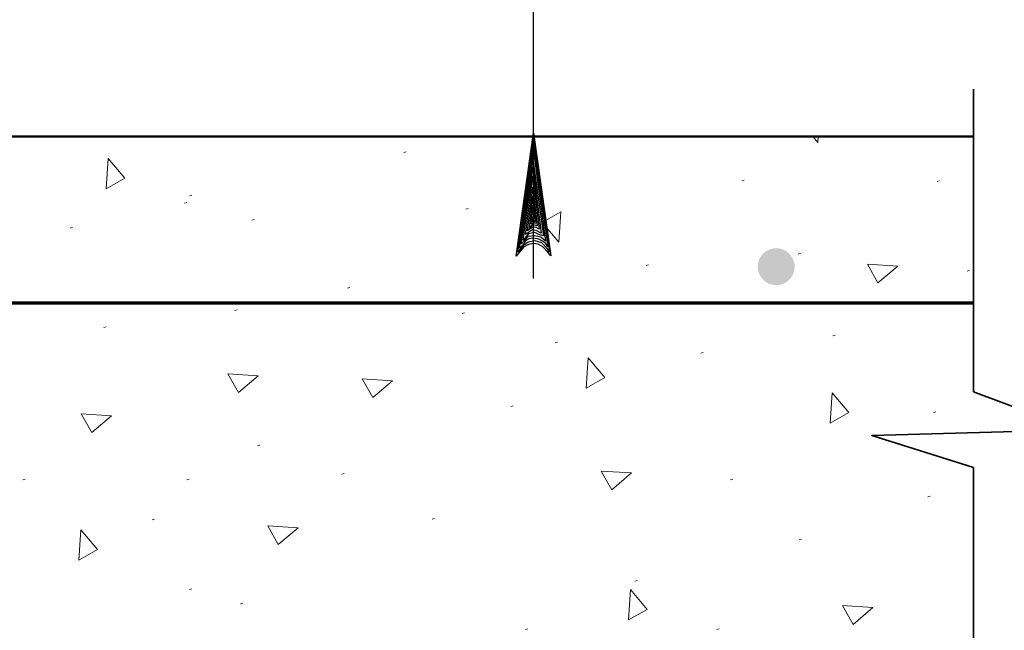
# Model space of a CAD drawing. Extents: x -312 to 328, y -156 to 292.
# Tile 76 of 89: x 86 to 106, y 198 to 210. Entities that reach past the tile are written whole.
import ezdxf

# ---------------------------------------------------------------- set-up
doc = ezdxf.new("R2010")
doc.units = 0
doc.header["$MEASUREMENT"] = 0
for name, color, linetype, lineweight in [('Level 1', 253, 'Continuous', 18), ('Level 45', 253, 'Continuous', 18), ('S-Anno-Brkl', 2, 'Continuous', 35), ('S-Anno-Dims', 33, 'Continuous', 35), ('S-Anno-Patt', 152, 'Continuous', 18), ('S-Sect-Conc', 6, 'Continuous', 50), ('S-Sect-Rbar', 7, 'Continuous', 70)]:
    doc.layers.add(name, color=color, linetype=linetype, lineweight=lineweight)

# ---------------------------------------------------------------- blocks, each defined once
blk = doc.blocks.new('REBAR')
at = {"layer": 'Level 45', "linetype": 'Continuous', "lineweight": 25}
h = blk.add_hatch(color=31, dxfattribs=at)
edge = h.paths.add_edge_path()
edge.add_arc((0, 0), 0.375, 0, 360)
blk = doc.blocks.new('LARROW')
at = {"color": 0, "linetype": 'ByBlock', "lineweight": -2, "flags": 128}
blk.add_lwpolyline([(-4.925, 0.713), (0, 0), (-4.921, -0.713), (-4.768, -0.594), (-4.551, -0.382), (-4.445, -0.185), (-4.417, 0), (-4.457, 0.209), (-4.571, 0.413), (-4.791, 0.614), (-4.925, 0.713), (-0.146, 0.008), (-4.764, -0.665), (-4.622, -0.559), (-4.394, -0.343), (-4.319, -0.063), (-4.37, 0.217), (-4.504, 0.409), (-4.665, 0.567), (-4.776, 0.654), (-0.406, 0.008), (-4.555, -0.587), (-4.409, -0.492), (-4.335, -0.37), (-4.252, -0.213), (-4.209, 0.008), (-4.232, 0.189), (-4.319, 0.331), (-4.496, 0.445), (-4.614, 0.583), (-0.709, 0.008), (-4.327, -0.5), (-4.165, -0.299), (-4.118, -0.055), (-4.142, 0.217), (-4.453, 0.512), (-1.047, 0.024), (-4.118, -0.406), (-4.075, -0.264), (-3.98, -0.035), (-4.039, 0.209), (-4.283, 0.425), (-1.358, 0.024), (-4.008, -0.315), (-3.921, -0.142), (-3.882, 0.043), (-4.067, 0.331), (-1.728, 0.024), (-3.846, -0.236), (-3.787, -0.106), (-3.772, 0.043), (-3.921, 0.252), (-2.169, 0.024), (-3.713, -0.15), (-3.669, 0.051), (-3.811, 0.173), (-2.531, 0.024), (-3.61, -0.091), (-3.634, 0.102), (-2.902, 0.024), (-3.567, -0.028), (-3.587, 0.031), (-3.358, 0.031)], dxfattribs=at)

msp = doc.modelspace()

# ---------------------------------------------------------------- linework, layer by layer
at = {"layer": 'Level 1', "color": 214, "linetype": 'Continuous', "lineweight": 25}
msp.add_3dface([(-311.9741, -156.26001), (328.0259, -156.26001), (328.0259, 291.73999), (-311.9741, 291.73999)], dxfattribs=at)
msp.add_3dface([(-311.9741, -156.26001), (328.0259, -156.26001), (328.0259, 291.73999), (-311.9741, 291.73999)], dxfattribs=at)
msp.add_3dface([(-311.9741, -156.26001), (328.0259, -156.26001), (328.0259, 291.73999), (-311.9741, 291.73999)], dxfattribs=at)
at = {"layer": 'S-Anno-Brkl'}
for p, q in [((105.16065, 202.79512), (105.16065, 208.92787)), ((105.16065, 186.66699), (105.16065, 201.26349))]:
    msp.add_line(p, q, dxfattribs=at)
at = {"layer": 'S-Anno-Brkl', "flags": 128}
msp.add_lwpolyline([(105.16065, 202.79512), (107.22303, 202.02812), (103.09828, 201.91012), (105.16065, 201.26349)], dxfattribs=at)
at = {"layer": 'S-Anno-Dims', "lineweight": 25}
for p, q in [((96.23629, 205.09286), (96.23629, 217.56351)), ((84.12092, 207.96912), (97.23429, 207.96912))]:
    msp.add_line(p, q, dxfattribs=at)
at = {"layer": 'S-Anno-Patt'}
for p, q in [((93.65978, 207.65787), (93.61228, 207.64437)), ((100.51153, 207.08624), (100.46403, 207.07274)), ((104.47403, 207.07537), (104.42653, 207.06187)), ((89.21278, 206.63174), (89.16528, 206.61824)), ((89.31078, 206.78324), (89.26328, 206.76974)), ((94.9159, 206.51462), (94.8684, 206.50112)), ((90.5764, 206.28599), (90.5289, 206.27249)), ((86.8919, 206.12662), (86.8444, 206.11312)), ((101.65353, 205.59999), (101.60603, 205.58649)), ((98.57015, 205.37137), (98.52265, 205.35787)), ((105.0794, 205.25699), (105.0319, 205.24349)), ((92.51778, 204.91399), (92.47028, 204.90049)), ((90.23378, 204.45674), (90.18628, 204.44324)), ((94.83728, 204.39824), (94.78978, 204.38474)), ((87.57765, 204.11374), (87.53015, 204.10024)), ((102.3549, 203.94362), (102.3074, 203.93012)), ((96.72753, 203.80312), (96.68003, 203.78962)), ((99.6809, 203.59012), (99.6334, 203.57662)), ((95.8294, 202.51324), (95.7819, 202.49974)), ((104.39653, 202.38887), (104.34903, 202.37537)), ((90.69065, 201.71299), (90.64315, 201.69949)), ((92.40353, 201.14137), (92.35603, 201.12787)), ((85.93328, 201.02499), (85.88578, 201.01149)), ((89.26028, 201.02499), (89.21278, 201.01149)), ((100.28315, 201.02699), (100.23565, 201.01349)), ((104.28003, 200.68399), (104.23253, 200.67049)), ((88.5569, 200.21687), (88.5094, 200.20337)), ((94.23065, 200.22674), (94.18315, 200.21324)), ((101.67203, 199.81274), (101.62453, 199.79924)), ((98.34178, 198.96912), (98.29428, 198.95562)), ((89.31078, 198.80262), (89.26328, 198.78912)), ((90.34803, 198.51187), (90.30053, 198.49837)), ((96.12203, 197.99437), (96.07453, 197.98087)), ((100.00703, 197.99437), (99.95953, 197.98087))]:
    msp.add_line(p, q, dxfattribs=at)
at = {"layer": 'S-Anno-Patt', "flags": 128}
for points in [[(102.00128, 207.85149), (101.90103, 207.96912)], [(102.0089, 207.96912), (102.00128, 207.85149)]]:
    msp.add_lwpolyline(points, dxfattribs=at)
at = {"layer": 'S-Anno-Patt'}
for points in [[(87.61403, 207.52424), (87.9544, 207.12487), (87.57453, 206.91112)], [(96.75403, 205.83112), (96.41365, 206.23049), (96.79353, 206.44424)], [(103.62378, 205.34337), (103.2244, 205.00299), (103.01065, 205.38287)], [(97.34878, 203.48349), (97.68915, 203.08412), (97.30928, 202.87037)], [(90.65715, 203.12087), (90.25778, 202.78049), (90.04403, 203.16037)], [(93.38165, 203.01987), (92.98228, 202.67949), (92.76853, 203.05937)], [(102.29328, 202.77624), (102.63365, 202.37687), (102.25378, 202.16312)], [(87.68328, 202.31274), (87.2839, 201.97237), (87.07015, 202.35224)], [(98.22528, 201.15099), (97.8259, 200.81062), (97.61215, 201.19049)], [(91.4644, 200.03974), (91.06503, 199.69937), (90.85128, 200.07924)], [(87.05903, 199.99824), (87.3994, 199.59887), (87.01953, 199.38512)], [(98.20653, 198.78599), (98.5469, 198.38662), (98.16703, 198.17287)], [(103.11928, 198.42337), (102.7199, 198.08299), (102.50615, 198.46287)]]:
    msp.add_3dface(points, dxfattribs=at)
at = {"layer": 'S-Sect-Conc'}
msp.add_line((105.16065, 207.96912), (81.16065, 207.96912), dxfattribs=at)
at = {"layer": 'S-Sect-Rbar'}
msp.add_line((105.16065, 204.59412), (83.16065, 204.59412), dxfattribs=at)

# ---------------------------------------------------------------- block references
at = {"layer": 'Level 45', "color": 31, "linetype": 'Continuous', "lineweight": 25}
msp.add_blockref('REBAR', (101.16065, 205.33287), dxfattribs=at)
at = {"layer": 'S-Anno-Dims', "lineweight": 25, "xscale": 0.5065787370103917, "yscale": 0.4901954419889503, "zscale": 0.03175, "rotation": 90}
msp.add_blockref('LARROW', (96.24015, 208.04291), dxfattribs=at)

doc.saveas('drawing.dxf')
